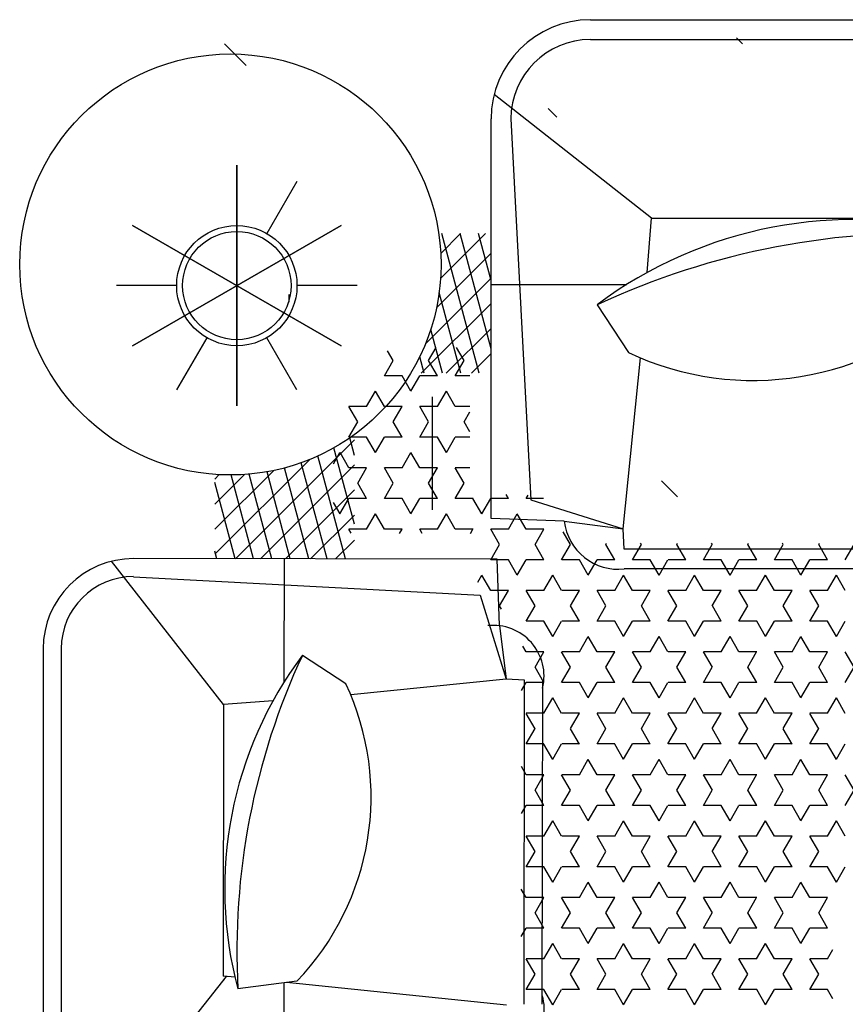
# Model space of a CAD drawing. Header units: millimetres. Extents: x -30782 to 40110, y 35885 to 73818.
# Tile 160 of 166: x 29950 to 31165, y 69515 to 70965. Entities that reach past the tile are written whole.
import ezdxf

# ---------------------------------------------------------------- set-up
doc = ezdxf.new("R2010")
doc.units = ezdxf.units.MM

# ---------------------------------------------------------------- blocks, each defined once
blk = doc.blocks.new('A$C1EFC2E70')
for p, q in [((0, 839.5), (0, 1462.8)), ((292.2, 929.4), (292.2, 1462.8)), ((29.2, 839.5), (29.2, 1435.1)), ((779.2, 1414.1), (779.2, 889.2)), ((808.4, 1414.1), (808.4, 889.2)), ((795.1, 1214.6), (772.5, 1227.6)), ((953.3, 1227.6), (930.7, 1214.6)), ((975.8, 1214.6), (953.3, 1227.6)), ((1134.1, 1227.6), (1111.5, 1214.6)), ((1156.6, 1214.6), (1134, 1227.6)), ((840.4, 1214.6), (817.8, 1201.5)), ((908.1, 1201.5), (885.5, 1214.6)), ((1021.1, 1214.6), (998.5, 1201.5)), ((1088.8, 1201.5), (1066.2, 1214.6)), ((1201.8, 1214.6), (1179.2, 1201.5)), ((1269.5, 1201.5), (1246.9, 1214.6)), ((840.3, 1188.5), (817.7, 1201.5)), ((908.2, 1201.5), (885.6, 1188.5)), ((1021, 1188.5), (998.4, 1201.5)), ((1088.9, 1201.5), (1066.3, 1188.5)), ((1201.7, 1188.5), (1179.2, 1201.5)), ((1269.6, 1201.5), (1247, 1188.5)), ((1382.5, 1188.5), (1368.7, 1196.4)), ((1441.4, 1196.4), (1427.7, 1188.5)), ((772.5, 1175.4), (770.8, 1176.5)), ((795.2, 1188.5), (772.6, 1175.5)), ((795.1, 1188.6), (795.1, 1162.5)), ((840.3, 1188.6), (840.3, 1162.5)), ((863, 1175.5), (840.4, 1162.4)), ((885.5, 1162.4), (862.9, 1175.4)), ((885.5, 1188.6), (885.5, 1162.5)), ((930.7, 1188.6), (930.7, 1162.5)), ((953.3, 1175.4), (930.7, 1188.5)), ((975.9, 1188.5), (953.3, 1175.5)), ((975.9, 1188.6), (975.9, 1162.5)), ((1021, 1188.6), (1021, 1162.5)), ((1043.7, 1175.5), (1021.1, 1162.4)), ((1066.2, 1162.4), (1043.6, 1175.4)), ((1066.2, 1188.6), (1066.2, 1162.5)), ((1111.4, 1188.6), (1111.4, 1162.5)), ((1134, 1175.4), (1111.4, 1188.5)), ((1156.7, 1188.5), (1134.1, 1175.5)), ((1156.6, 1188.6), (1156.6, 1162.5)), ((1201.8, 1188.6), (1201.8, 1162.5)), ((1224.4, 1175.5), (1201.8, 1162.4)), ((1246.9, 1162.4), (1224.3, 1175.4)), ((1247, 1188.6), (1247, 1162.5)), ((1292.1, 1188.6), (1292.1, 1162.5)), ((1314.7, 1175.4), (1292.1, 1188.5)), ((1337.4, 1188.5), (1314.8, 1175.5)), ((1337.3, 1188.6), (1337.3, 1162.5)), ((1382.5, 1188.6), (1382.5, 1162.5)), ((1405.1, 1175.5), (1382.6, 1162.4)), ((1427.7, 1162.4), (1405.1, 1175.4)), ((1427.7, 1188.6), (1427.7, 1162.5)), ((817.7, 1149.4), (795.1, 1162.4)), ((930.7, 1162.4), (908.2, 1149.4)), ((998.4, 1149.4), (975.8, 1162.4)), ((1111.5, 1162.4), (1088.9, 1149.4)), ((1179.2, 1149.4), (1156.6, 1162.4)), ((1292.2, 1162.4), (1269.6, 1149.4)), ((1359.9, 1149.4), (1337.3, 1162.4)), ((817.8, 1149.4), (795.2, 1136.3)), ((930.7, 1136.3), (908.1, 1149.4)), ((998.5, 1149.4), (975.9, 1136.3)), ((1111.4, 1136.3), (1088.8, 1149.4)), ((1179.2, 1149.4), (1156.7, 1136.3)), ((1292.1, 1136.3), (1269.5, 1149.4)), ((1360, 1149.4), (1337.4, 1136.3)), ((795.1, 1136.4), (795.1, 1110.3)), ((840.3, 1136.4), (840.3, 1110.3)), ((862.9, 1123.3), (840.3, 1136.3)), ((885.6, 1136.3), (863, 1123.3)), ((885.5, 1136.4), (885.5, 1110.3)), ((930.7, 1136.4), (930.7, 1110.3)), ((975.9, 1136.4), (975.9, 1110.3)), ((1021, 1136.4), (1021, 1110.3)), ((1043.6, 1123.3), (1021, 1136.3)), ((1066.3, 1136.3), (1043.7, 1123.3)), ((1066.2, 1136.4), (1066.2, 1110.3)), ((1111.4, 1136.4), (1111.4, 1110.3)), ((1156.6, 1136.4), (1156.6, 1110.3)), ((1224.3, 1123.3), (1201.7, 1136.3)), ((1201.8, 1136.4), (1201.8, 1110.3)), ((1247, 1136.3), (1224.4, 1123.3)), ((1247, 1136.4), (1247, 1110.3)), ((1292.1, 1136.4), (1292.1, 1110.3)), ((1337.3, 1136.4), (1337.3, 1110.3)), ((1382.5, 1136.4), (1382.5, 1110.3)), ((1405.1, 1123.3), (1382.5, 1136.3)), ((1427.7, 1136.3), (1405.1, 1123.3)), ((1427.7, 1136.4), (1427.7, 1110.3)), ((772.6, 1123.3), (770.8, 1122.2)), ((795.1, 1110.2), (772.5, 1123.3)), ((953.3, 1123.3), (930.7, 1110.2)), ((975.8, 1110.2), (953.3, 1123.3)), ((1134.1, 1123.3), (1111.5, 1110.2)), ((1156.6, 1110.2), (1134, 1123.3)), ((1314.8, 1123.3), (1292.2, 1110.2)), ((1337.3, 1110.2), (1314.7, 1123.3)), ((840.4, 1110.2), (817.8, 1097.2)), ((908.1, 1097.2), (885.5, 1110.2)), ((1021.1, 1110.2), (998.5, 1097.2)), ((1088.8, 1097.2), (1066.2, 1110.2)), ((1201.8, 1110.2), (1179.2, 1097.2)), ((1269.5, 1097.2), (1246.9, 1110.2)), ((1382.6, 1110.2), (1360, 1097.2)), ((1450.2, 1097.2), (1427.7, 1110.2)), ((840.3, 1084.1), (817.7, 1097.2)), ((908.2, 1097.2), (885.6, 1084.2)), ((1021, 1084.1), (998.4, 1097.2)), ((1088.9, 1097.2), (1066.3, 1084.2)), ((1201.7, 1084.1), (1179.2, 1097.2)), ((1269.6, 1097.2), (1247, 1084.2)), ((1382.5, 1084.1), (1359.9, 1097.2)), ((1450.3, 1097.2), (1427.7, 1084.2)), ((795.2, 1084.2), (772.6, 1071.1)), ((795.1, 1084.2), (795.1, 1058.1)), ((840.3, 1084.2), (840.3, 1058.1)), ((885.5, 1084.2), (885.5, 1058.1)), ((930.7, 1084.2), (930.7, 1058.1)), ((953.3, 1071.1), (930.7, 1084.1)), ((975.9, 1084.2), (953.3, 1071.1)), ((975.9, 1084.2), (975.9, 1058.1)), ((1021, 1084.2), (1021, 1058.1)), ((1066.2, 1084.2), (1066.2, 1058.1)), ((1111.4, 1084.2), (1111.4, 1058.1)), ((1134, 1071.1), (1111.4, 1084.1)), ((1156.7, 1084.2), (1134.1, 1071.1)), ((1156.6, 1084.2), (1156.6, 1058.1)), ((1201.8, 1084.2), (1201.8, 1058.1)), ((1247, 1084.2), (1247, 1058.1)), ((1292.1, 1084.2), (1292.1, 1058.1)), ((1314.7, 1071.1), (1292.1, 1084.1)), ((1337.4, 1084.2), (1314.8, 1071.1)), ((1337.3, 1084.2), (1337.3, 1058.1)), ((1382.5, 1084.2), (1382.5, 1058.1)), ((1427.7, 1084.2), (1427.7, 1058.1)), ((35.4, 1063.2), (26.7, 1054.4)), ((772.5, 1071.1), (770.8, 1072.1)), ((863, 1071.1), (840.4, 1058.1)), ((885.5, 1058.1), (862.9, 1071.1)), ((1043.7, 1071.1), (1021.1, 1058.1)), ((1066.2, 1058.1), (1043.6, 1071.1)), ((1224.4, 1071.1), (1201.8, 1058.1)), ((1246.9, 1058.1), (1224.3, 1071.1)), ((1405.1, 1071.1), (1382.6, 1058.1)), ((1427.7, 1058.1), (1405.1, 1071.1)), ((817.7, 1045), (795.1, 1058.1)), ((817.8, 1045), (795.2, 1032)), ((930.7, 1032), (908.1, 1045)), ((930.7, 1058.1), (908.2, 1045)), ((998.4, 1045), (975.8, 1058.1)), ((998.5, 1045), (975.9, 1032)), ((1111.4, 1032), (1088.8, 1045)), ((1111.5, 1058.1), (1088.9, 1045)), ((1179.2, 1045), (1156.6, 1058.1)), ((1179.2, 1045), (1156.7, 1032)), ((1292.1, 1032), (1269.5, 1045)), ((1292.2, 1058.1), (1269.6, 1045)), ((1359.9, 1045), (1337.3, 1058.1)), ((1360, 1045), (1337.4, 1032)), ((795.1, 1032.1), (795.1, 1006)), ((840.3, 1032.1), (840.3, 1006)), ((862.9, 1018.9), (840.3, 1032)), ((885.6, 1032), (863, 1019)), ((885.5, 1032.1), (885.5, 1006)), ((930.7, 1032.1), (930.7, 1006)), ((975.9, 1032.1), (975.9, 1006)), ((1021, 1032.1), (1021, 1006)), ((1043.6, 1018.9), (1021, 1032)), ((1066.3, 1032), (1043.7, 1019)), ((1066.2, 1032.1), (1066.2, 1006)), ((1111.4, 1032.1), (1111.4, 1006)), ((1156.6, 1032.1), (1156.6, 1006)), ((1224.3, 1018.9), (1201.7, 1032)), ((1201.8, 1032.1), (1201.8, 1006)), ((1247, 1032), (1224.4, 1019)), ((1247, 1032.1), (1247, 1006)), ((1292.1, 1032.1), (1292.1, 1006)), ((1337.3, 1032.1), (1337.3, 1006)), ((1382.5, 1032.1), (1382.5, 1006)), ((1405.1, 1018.9), (1382.5, 1032)), ((1427.7, 1032), (1405.1, 1019)), ((1427.7, 1032.1), (1427.7, 1006)), ((772.6, 1019), (770.8, 1017.9)), ((795.1, 1005.9), (772.5, 1018.9)), ((953.3, 1019), (930.7, 1005.9)), ((975.8, 1005.9), (953.3, 1018.9)), ((1134.1, 1019), (1111.5, 1005.9)), ((1156.6, 1005.9), (1134, 1018.9)), ((1314.8, 1019), (1292.2, 1005.9)), ((1337.3, 1005.9), (1314.7, 1018.9)), ((840.4, 1005.9), (817.8, 992.9)), ((908.1, 992.8), (885.5, 1005.9)), ((1021.1, 1005.9), (998.5, 992.9)), ((1088.8, 992.8), (1066.2, 1005.9)), ((1201.8, 1005.9), (1179.2, 992.9)), ((1269.5, 992.8), (1246.9, 1005.9)), ((1382.6, 1005.9), (1360, 992.9)), ((1450.2, 992.8), (1427.7, 1005.9)), ((840.3, 979.8), (817.7, 992.8)), ((908.2, 992.9), (885.6, 979.8)), ((1021, 979.8), (998.4, 992.8)), ((1088.9, 992.9), (1066.3, 979.8)), ((1201.7, 979.8), (1179.2, 992.8)), ((1269.6, 992.9), (1247, 979.8)), ((1382.5, 979.8), (1359.9, 992.8)), ((1450.3, 992.9), (1427.7, 979.8)), ((795.2, 979.8), (772.6, 966.8)), ((795.1, 979.9), (795.1, 953.8)), ((840.3, 979.9), (840.3, 953.8)), ((885.5, 979.9), (885.5, 953.8)), ((930.7, 979.9), (930.7, 953.8)), ((953.3, 966.8), (930.7, 979.8)), ((975.9, 979.8), (953.3, 966.8)), ((975.9, 979.9), (975.9, 953.8)), ((1021, 979.9), (1021, 953.8)), ((1066.2, 979.9), (1066.2, 953.8)), ((1111.4, 979.9), (1111.4, 953.8)), ((1134, 966.8), (1111.4, 979.8)), ((1156.7, 979.8), (1134.1, 966.8)), ((1156.6, 979.9), (1156.6, 953.8)), ((1201.8, 979.9), (1201.8, 953.8)), ((1247, 979.9), (1247, 953.8)), ((1292.1, 979.9), (1292.1, 953.8)), ((1314.7, 966.8), (1292.1, 979.8)), ((1337.4, 979.8), (1314.8, 966.8)), ((1337.3, 979.9), (1337.3, 953.8)), ((1382.5, 979.9), (1382.5, 953.8)), ((1427.7, 979.9), (1427.7, 953.8)), ((702.2, 967.9), (678.6, 944.3)), ((772.5, 966.8), (770.8, 967.8)), ((863, 966.8), (840.4, 953.7)), ((885.5, 953.7), (862.9, 966.8)), ((1043.7, 966.8), (1021.1, 953.7)), ((1066.2, 953.7), (1043.6, 966.8)), ((1224.4, 966.8), (1201.8, 953.7)), ((1246.9, 953.7), (1224.3, 966.8)), ((1405.1, 966.8), (1382.6, 953.7)), ((1427.7, 953.7), (1405.1, 966.8)), ((817.7, 940.7), (795.1, 953.7)), ((930.7, 953.7), (908.2, 940.7)), ((998.4, 940.7), (975.8, 953.7)), ((1111.5, 953.7), (1088.9, 940.7)), ((1179.2, 940.7), (1156.6, 953.7)), ((1292.2, 953.7), (1269.6, 940.7)), ((1359.9, 940.7), (1337.3, 953.7)), ((292.2, 929.4), (110.3, 697.8)), ((372.1, 923.2), (292.2, 929.4)), ((795.1, 927.7), (795.1, 901.6)), ((817.8, 940.7), (795.2, 927.7)), ((840.3, 927.7), (840.3, 901.6)), ((885.5, 927.7), (885.5, 901.6)), ((930.7, 927.6), (908.1, 940.7)), ((930.7, 927.7), (930.7, 901.6)), ((998.5, 940.7), (975.9, 927.7)), ((975.9, 927.7), (975.9, 901.6)), ((1021, 927.7), (1021, 901.6)), ((1066.2, 927.7), (1066.2, 901.6)), ((1111.4, 927.6), (1088.8, 940.7)), ((1111.4, 927.7), (1111.4, 901.6)), ((1156.6, 927.7), (1156.6, 901.6)), ((1179.2, 940.7), (1156.7, 927.7)), ((1201.8, 927.7), (1201.8, 901.6)), ((1247, 927.7), (1247, 901.6)), ((1292.1, 927.6), (1269.5, 940.7)), ((1292.1, 927.7), (1292.1, 901.6)), ((1337.3, 927.7), (1337.3, 901.6)), ((1360, 940.7), (1337.4, 927.7)), ((1382.5, 927.7), (1382.5, 901.6)), ((1427.7, 927.7), (1427.7, 901.6)), ((749.5, 887.8), (497.8, 913.4)), ((772.6, 914.6), (770.8, 913.5)), ((795.1, 901.5), (772.5, 914.6)), ((862.9, 914.6), (840.3, 927.6)), ((885.6, 927.7), (863, 914.6)), ((953.3, 914.6), (930.7, 901.6)), ((975.8, 901.5), (953.3, 914.6)), ((1043.6, 914.6), (1021, 927.6)), ((1066.3, 927.7), (1043.7, 914.6)), ((1134.1, 914.6), (1111.5, 901.6)), ((1156.6, 901.5), (1134, 914.6)), ((1224.3, 914.6), (1201.7, 927.6)), ((1247, 927.7), (1224.4, 914.6)), ((1314.8, 914.6), (1292.2, 901.6)), ((1337.3, 901.5), (1314.7, 914.6)), ((1405.1, 914.6), (1382.5, 927.6)), ((1427.7, 927.7), (1405.1, 914.6)), ((840.4, 901.6), (817.8, 888.5)), ((908.1, 888.5), (885.5, 901.5)), ((1021.1, 901.6), (998.5, 888.5)), ((1088.8, 888.5), (1066.2, 901.5)), ((1201.8, 901.6), (1179.2, 888.5)), ((1269.5, 888.5), (1246.9, 901.5)), ((1382.6, 901.6), (1360, 888.5)), ((1450.2, 888.5), (1427.7, 901.5)), ((389.6, 693.4), (389.6, 893.4)), ((419.6, 849.6), (489.9, 895.4)), ((707, 751.8), (749.5, 887.8)), ((738.4, 801.2), (749.5, 887.8)), ((779.2, 889.2), (749.5, 887.8)), ((840.3, 875.5), (817.7, 888.5)), ((908.2, 888.5), (885.6, 875.5)), ((1021, 875.5), (998.4, 888.5)), ((1088.9, 888.5), (1066.3, 875.5)), ((1201.7, 875.5), (1179.2, 888.5)), ((1269.6, 888.5), (1247, 875.5)), ((1382.5, 875.5), (1359.9, 888.5)), ((1450.3, 888.5), (1427.7, 875.5)), ((795.2, 875.5), (772.6, 862.4)), ((795.1, 875.5), (795.1, 849.5)), ((840.3, 875.5), (840.3, 849.5)), ((885.5, 875.5), (885.5, 849.5)), ((930.7, 875.5), (930.7, 849.5)), ((953.3, 862.4), (930.7, 875.5)), ((975.9, 875.5), (953.3, 862.4)), ((975.9, 875.5), (975.9, 849.5)), ((1021, 875.5), (1021, 849.5)), ((1066.2, 875.5), (1066.2, 849.5)), ((1111.4, 875.5), (1111.4, 849.5)), ((1134, 862.4), (1111.4, 875.5)), ((1156.7, 875.5), (1134.1, 862.4)), ((1156.6, 875.5), (1156.6, 849.5)), ((1201.8, 875.5), (1201.8, 849.5)), ((1247, 875.5), (1247, 849.5)), ((1292.1, 875.5), (1292.1, 849.5)), ((1314.7, 862.4), (1292.1, 875.5)), ((1337.4, 875.5), (1314.8, 862.4)), ((1337.3, 875.5), (1337.3, 849.5)), ((1382.5, 875.5), (1382.5, 849.5)), ((1427.7, 875.5), (1427.7, 849.5)), ((772.5, 862.4), (770.8, 863.4)), ((863, 862.4), (840.4, 849.4)), ((885.5, 849.4), (862.9, 862.4)), ((1043.7, 862.4), (1021.1, 849.4)), ((1066.2, 849.4), (1043.6, 862.4)), ((1224.4, 862.4), (1201.8, 849.4)), ((1246.9, 849.4), (1224.3, 862.4)), ((1405.1, 862.4), (1382.6, 849.4)), ((1427.7, 849.4), (1405.1, 862.4)), ((817.7, 836.3), (795.1, 849.4)), ((930.7, 849.4), (908.2, 836.4)), ((998.4, 836.3), (975.8, 849.4)), ((1111.5, 849.4), (1088.9, 836.4)), ((1179.2, 836.3), (1156.6, 849.4)), ((1292.2, 849.4), (1269.6, 836.4)), ((1359.9, 836.3), (1337.3, 849.4)), ((817.8, 836.4), (795.2, 823.3)), ((930.7, 823.3), (908.1, 836.3)), ((998.5, 836.4), (975.9, 823.3)), ((1111.4, 823.3), (1088.8, 836.3)), ((1179.2, 836.4), (1156.7, 823.3)), ((1292.1, 823.3), (1269.5, 836.3)), ((1360, 836.4), (1337.4, 823.3)), ((795.1, 823.4), (795.1, 797.3)), ((840.3, 823.4), (840.3, 797.3)), ((862.9, 810.3), (840.3, 823.3)), ((885.6, 823.3), (863, 810.3)), ((885.5, 823.4), (885.5, 797.3)), ((930.7, 823.4), (930.7, 797.3)), ((975.9, 823.4), (975.9, 797.3)), ((1021, 823.4), (1021, 797.3)), ((1043.6, 810.3), (1021, 823.3)), ((1066.3, 823.3), (1043.7, 810.3)), ((1066.2, 823.4), (1066.2, 797.3)), ((1111.4, 823.4), (1111.4, 797.3)), ((1156.6, 823.4), (1156.6, 797.3)), ((1224.3, 810.3), (1201.7, 823.3)), ((1201.8, 823.4), (1201.8, 797.3)), ((1247, 823.3), (1224.4, 810.3)), ((1247, 823.4), (1247, 797.3)), ((1292.1, 823.4), (1292.1, 797.3)), ((1337.3, 823.4), (1337.3, 797.3)), ((1382.5, 823.4), (1382.5, 797.3)), ((1405.1, 810.3), (1382.5, 823.3)), ((1427.7, 823.3), (1405.1, 810.3)), ((1427.7, 823.4), (1427.7, 797.3)), ((738.4, 801.2), (734.4, 693.4)), ((772.6, 810.3), (753.9, 799.5)), ((795.1, 797.2), (772.5, 810.3)), ((840.4, 797.2), (817.8, 784.2)), ((953.3, 810.3), (930.7, 797.2)), ((975.8, 797.2), (953.3, 810.3)), ((1021.1, 797.2), (998.5, 784.2)), ((1134.1, 810.3), (1111.5, 797.2)), ((1156.6, 797.2), (1134, 810.3)), ((1201.8, 797.2), (1179.2, 784.2)), ((1314.8, 810.3), (1292.2, 797.2)), ((1337.3, 797.2), (1314.7, 810.3)), ((1382.6, 797.2), (1360, 784.2)), ((143.3, 790), (130.7, 777.4)), ((840.3, 771.1), (817.7, 784.2)), ((908.1, 784.2), (885.5, 797.2)), ((908.2, 784.2), (885.6, 771.1)), ((1021, 771.1), (998.4, 784.2)), ((1088.8, 784.2), (1066.2, 797.2)), ((1088.9, 784.2), (1066.3, 771.1)), ((1201.7, 771.1), (1179.2, 784.2)), ((1269.5, 784.2), (1246.9, 797.2)), ((1269.6, 784.2), (1247, 771.1)), ((1382.5, 771.1), (1359.9, 784.2)), ((1450.2, 784.2), (1427.7, 797.2)), ((1450.3, 784.2), (1427.7, 771.1)), ((704.8, 770.7), (704.8, 745.1)), ((772.5, 758.1), (749.9, 771.1)), ((750, 771.2), (750, 745.1)), ((795.2, 771.1), (772.6, 758.1)), ((795.1, 771.2), (795.1, 745.1)), ((840.3, 771.2), (840.3, 745.1)), ((885.5, 771.2), (885.5, 745.1)), ((930.7, 771.2), (930.7, 745.1)), ((953.3, 758.1), (930.7, 771.1)), ((975.9, 771.1), (953.3, 758.1)), ((1449.3, 768.8), (972.2, 769.4)), ((975.9, 771.2), (975.9, 745.1)), ((1021, 771.2), (1021, 745.1)), ((1066.2, 771.2), (1066.2, 745.1)), ((1111.4, 771.2), (1111.4, 745.1)), ((1134, 758.1), (1111.4, 771.1)), ((1156.7, 771.1), (1134.1, 758.1)), ((1156.6, 771.2), (1156.6, 745.1)), ((1201.8, 771.2), (1201.8, 745.1)), ((1247, 771.2), (1247, 745.1)), ((1292.1, 771.2), (1292.1, 745.1)), ((1314.7, 758.1), (1292.1, 771.1)), ((1337.4, 771.1), (1314.8, 758.1)), ((1337.3, 771.2), (1337.3, 745.1)), ((1382.5, 771.2), (1382.5, 745.1)), ((1427.7, 771.2), (1427.7, 745.1)), ((863, 758.1), (840.4, 745.1)), ((885.5, 745), (862.9, 758.1)), ((1043.7, 758.1), (1021.1, 745.1)), ((1066.2, 745), (1043.6, 758.1)), ((1224.4, 758.1), (1201.8, 745.1)), ((1246.9, 745), (1224.3, 758.1)), ((1405.1, 758.1), (1382.6, 745.1)), ((1427.7, 745), (1405.1, 758.1)), ((146.1, 722.6), (707, 751.8)), ((704.8, 745), (699.9, 747.8)), ((750, 745.1), (727.4, 732)), ((817.7, 732), (795.1, 745)), ((930.7, 745.1), (922.2, 740.1)), ((972.1, 742.8), (970.7, 715.8)), ((1449.3, 742.2), (972.1, 742.8)), ((987.6, 738.3), (975.8, 745)), ((1111.5, 745.1), (1099.5, 738.1)), ((1168.7, 738), (1156.6, 745)), ((1292.2, 745.1), (1279.8, 737.9)), ((1349.8, 737.8), (1337.3, 745)), ((749.9, 719), (727.4, 732)), ((817.8, 732), (795.2, 719)), ((704.8, 719), (698.7, 715.4)), ((704.8, 719), (704.8, 693)), ((750, 719), (750, 693)), ((795.1, 719), (795.1, 693)), ((840.3, 719), (840.3, 693)), ((862.9, 705.9), (840.3, 719)), ((847.1, 677.3), (970.7, 715.8)), ((892, 705.8), (970.7, 715.8)), ((970.7, 715.8), (993.8, 487)), ((1450.9, 716.1), (1417.5, 392.3)), ((772.6, 705.9), (750, 692.9)), ((795.1, 692.9), (772.5, 705.9)), ((794, 702.4), (793.3, 167.5)), ((892, 705.8), (794, 702.4)), ((867.5, 708.6), (863, 705.9)), ((734.4, 693.4), (146.1, 693.4)), ((383.8, 693.4), (314.8, 674.9)), ((484.5, 693.4), (314.8, 647.9)), ((381.1, 619.1), (314.8, 685.4)), ((423.9, 613.2), (343.8, 693.4)), ((477.1, 597), (380.7, 693.4)), ((520.2, 590.7), (417.6, 693.4)), ((520.2, 627.6), (454.5, 693.4)), ((520.2, 664.5), (491.3, 693.4)), ((727.4, 679.8), (704.8, 692.9)), ((840.4, 692.9), (817.8, 679.8)), ((520.2, 675.9), (314.8, 620.9)), ((727.4, 679.8), (704.8, 666.8)), ((704.8, 666.9), (704.8, 640.8)), ((756.3, 663.1), (749.9, 666.8)), ((750, 666.9), (750, 640.8)), ((828.1, 673.9), (817.7, 679.8)), ((819.9, 167.5), (847.1, 677.3)), ((501.5, 653.8), (482.6, 642.8)), ((524, 640.7), (501.5, 653.7)), ((524.1, 662.3), (524.1, 640.8)), ((569.2, 662.3), (569.2, 640.8)), ((591.8, 653.7), (577, 662.3)), ((606.7, 662.3), (591.9, 653.8)), ((614.4, 662.3), (614.4, 640.8)), ((659.6, 662.3), (659.6, 640.8)), ((682.3, 653.8), (659.7, 640.7)), ((704.8, 640.7), (682.2, 653.7)), ((344, 619.4), (314.8, 648.5)), ((520.2, 648.9), (401.4, 617.1)), ((569.3, 640.7), (546.7, 627.7)), ((637, 627.7), (614.4, 640.7)), ((750, 640.7), (727.4, 627.7)), ((569.2, 614.6), (546.6, 627.7)), ((637.1, 627.7), (614.5, 614.6)), ((749.9, 614.6), (727.4, 627.7)), ((520.2, 621.9), (455.9, 604.7)), ((501.5, 601.6), (482.6, 612.5)), ((524.1, 614.6), (501.5, 601.6)), ((524.1, 614.7), (524.1, 588.6)), ((569.2, 614.7), (569.2, 588.6)), ((614.4, 614.7), (614.4, 588.6)), ((659.6, 614.7), (659.6, 588.6)), ((682.2, 601.6), (659.6, 614.6)), ((704.8, 614.6), (682.3, 601.6)), ((704.8, 614.7), (704.8, 588.6)), ((750, 614.7), (750, 588.6)), ((520.2, 594.9), (496.1, 588.4)), ((721.7, 607.3), (555.3, 607.3)), ((591.9, 601.6), (569.3, 588.6)), ((614.4, 588.5), (591.8, 601.6)), ((546.6, 575.5), (524, 588.5)), ((659.7, 588.6), (637.1, 575.5)), ((727.4, 575.5), (704.8, 588.5)), ((756.3, 592.1), (750, 588.6)), ((546.7, 575.5), (524.1, 562.5)), ((659.6, 562.4), (637, 575.5)), ((727.4, 575.5), (704.8, 562.5)), ((524.1, 562.5), (524.1, 536.4)), ((569.2, 562.5), (569.2, 536.4)), ((591.8, 549.4), (569.2, 562.4)), ((614.5, 562.5), (591.9, 549.4)), ((614.4, 562.5), (614.4, 536.4)), ((659.6, 562.5), (659.6, 536.4)), ((704.8, 562.5), (704.8, 536.4)), ((756.2, 558.8), (749.9, 562.4)), ((750, 562.5), (750, 536.4)), ((501.5, 549.4), (487.5, 541.3)), ((524, 536.4), (501.5, 549.4)), ((569.3, 536.4), (546.7, 523.3)), ((637, 523.3), (614.4, 536.4)), ((682.3, 549.4), (659.7, 536.4)), ((704.8, 536.4), (682.2, 549.4)), ((750, 536.4), (727.4, 523.3)), ((569.2, 510.3), (546.6, 523.3)), ((637.1, 523.3), (614.5, 510.3)), ((749.9, 510.3), (727.4, 523.3)), ((569.2, 510.4), (569.2, 484.3)), ((614.4, 510.4), (614.4, 484.3)), ((659.6, 510.4), (659.6, 484.3)), ((682.2, 497.2), (659.6, 510.3)), ((704.8, 510.3), (682.3, 497.3)), ((704.8, 510.4), (704.8, 484.3)), ((750, 510.4), (750, 484.3)), ((391.4, 496.5), (391.4, 407.9)), ((591.9, 497.3), (569.3, 484.2)), ((614.4, 484.2), (591.8, 497.2)), ((641.7, 492.4), (615.7, 485.4)), ((793.5, 317.4), (618.5, 492.4)), ((742.5, 492.4), (630.1, 462.3)), ((659.7, 484.2), (637.1, 471.2)), ((793.7, 479.1), (642.2, 438.5)), ((793.5, 354.3), (655.4, 492.4)), ((793.6, 391.1), (692.3, 492.4)), ((727.4, 471.1), (704.8, 484.2)), ((793.6, 428), (729.2, 492.4)), ((756.1, 487.7), (750, 484.2)), ((793.7, 464.8), (766.1, 492.4)), ((935.7, 415.9), (977.4, 479.8)), ((480, 472.8), (302.9, 166)), ((302.9, 472.8), (480, 166)), ((302.9, 166), (480, 472.8)), ((480, 166), (302.9, 472.8)), ((653.9, 461.4), (637, 471.1)), ((727.4, 471.2), (710.5, 461.4)), ((793.7, 452.1), (652.1, 414.2)), ((787, 287), (647.3, 426.7)), ((793.6, 425.1), (659.8, 389.3)), ((238.1, 407.9), (314.7, 363.7)), ((544.8, 407.9), (468.1, 363.7)), ((1415.5, 407.5), (1426.8, 321)), ((416, 396.4), (404.6, 396.4)), ((793.6, 398.1), (665.5, 363.8)), ((793.6, 388.9), (975.5, 388.6)), ((1627.2, 388.7), (1417.9, 388.9)), ((750.1, 287), (663.6, 373.6)), ((793.6, 371.1), (668.9, 337.7)), ((1002.5, 372.7), (1008.1, 300)), ((793.5, 344.1), (670.2, 311)), ((67.5, 333.2), (35.4, 301.2)), ((568.5, 319.4), (214.3, 319.4)), ((214.3, 319.4), (568.5, 319.4)), ((713.2, 287), (669.5, 330.8)), ((793.5, 317.1), (681.4, 287)), ((1409.7, 316.7), (1407.9, 299.5)), ((676.3, 287), (669.7, 293.6)), ((793.5, 290), (782.2, 287)), ((1008.1, 300), (797.3, 134.9)), ((1008.1, 300), (1407.9, 299.5)), ((1408.4, 303.7), (1622.9, 134.8)), ((468.1, 275.1), (544.8, 230.8)), ((391.4, 230.8), (391.4, 142.3)), ((926, 61.1), (1494, 61.2)), ((925.9, 34.5), (1494, 34.7))]:
    blk.add_line(p, q)
for centre, radius in [((360.3, 309.9), 309.9), ((391.4, 319.4), 88.5), ((391.4, 319.4), 79.7)]:
    blk.add_circle(centre, radius)
for centre, radius, start, end in [((923.3, 1226.4), 629.1, 164.928, 216.7929), ((1445.9, 1326.7), 1131.8, 176.7935, 204.9275), ((99.9, 1079.1), 431.1, 334.7866, 43.8058), ((729.5, 880.1), 79.4, 276.4251, 6.5821), ((146.1, 839.5), 146.1, 180, 270), ((146.1, 839.5), 116.9, 180, 270), ((966.4, 696.6), 74.8, 76.5133, 186.1253), ((1456.6, 702.1), 69.6, 352.1975, 106.7018), ((1143.9, 125), 391.9, 46.1186, 115.1378), ((1370.6, 1348.4), 1028.9, 244.9969, 273.1309), ((1278.8, 873.4), 571.9, 233.1314, 284.9963), ((1354.8, 2139), 1839.5, 271.797, 271.8387), ((926.1, 167.3), 132.8, 179.9244, 269.9244), ((926.1, 167.3), 106.3, 179.9244, 269.9244)]:
    blk.add_arc(centre, radius, start, end)

msp = doc.modelspace()

# ---------------------------------------------------------------- block references
at = {"rotation": 270}
msp.add_blockref('A$C1EFC2E70', (29950.2, 70964.7), dxfattribs=at)

doc.saveas('drawing.dxf')
